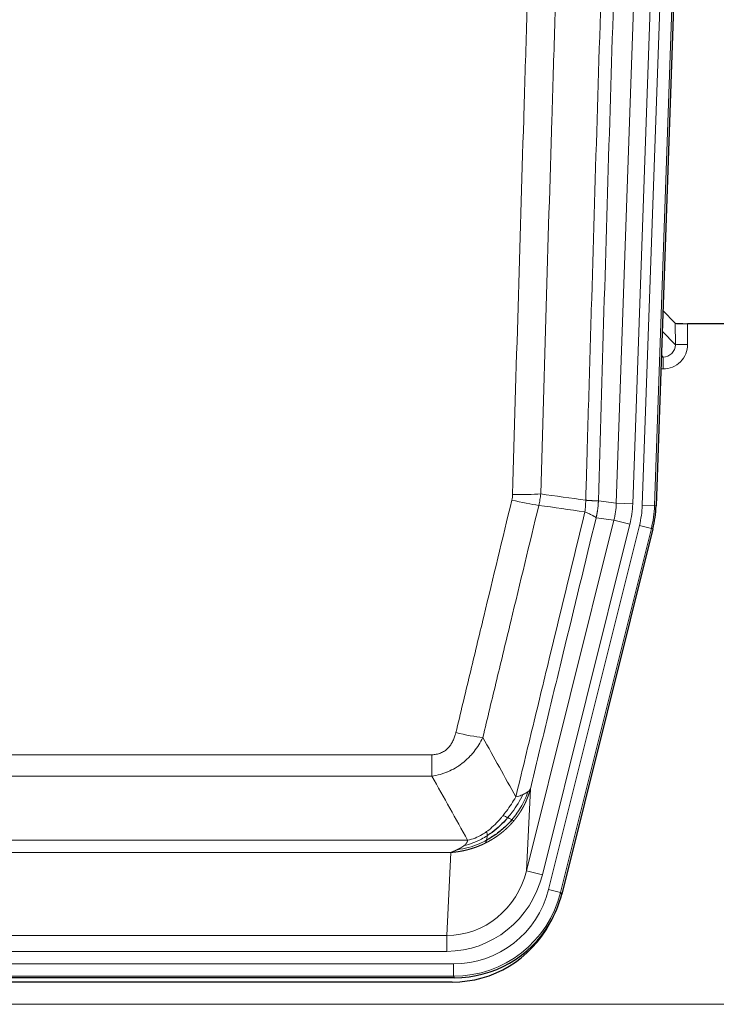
# Model space of a CAD drawing. Header units: inches. Extents: x 0 to 20790, y -12 to 14700.
# Tile 54 of 256: x 7078 to 7249, y 4926 to 5166. Entities that reach past the tile are written whole.
import ezdxf

# ---------------------------------------------------------------- set-up
doc = ezdxf.new("R2010")
doc.units = ezdxf.units.IN
doc.layers.add('1', color=7, linetype='Continuous', true_color=0xffffff)

msp = doc.modelspace()

# ---------------------------------------------------------------- linework, layer by layer
at = {"layer": '1', "color": 110, "linetype": 'Continuous', "lineweight": 13}
for p, q in [((7224.109, 5048.348), (7237.175, 5422.519)), ((7241.167, 5422.38), (7228.101, 5048.209)), ((7230.448, 5047.879), (7243.559, 5423.322)), ((7246.553, 5423.217), (7233.442, 5047.774)), ((7238.521, 5087.093), (7238.51, 5092.324)), ((7241.508, 5092.223), (7241.519, 5087.175)), ((7235.307, 5090.421), (7238.521, 5087.093)), ((7235.085, 5084.086), (7235.528, 5084.086)), ((7235.528, 5084.086), (7235.101, 5084.528)), ((7235.528, 5084.086), (7235.528, 5081.166)), ((7235.528, 5081.166), (7234.983, 5081.166)), ((7219.732, 5048.963), (7224.109, 5048.348)), ((7224.109, 5048.348), (7228.101, 5048.209)), ((7233.442, 5047.774), (7230.448, 5047.879)), ((7233.442, 5047.774), (7233.815, 5047.722)), ((7202.176, 4958.576), (7223.527, 5044.214)), ((7223.527, 5044.214), (7219.176, 5044.825)), ((7223.527, 5044.214), (7227.403, 5043.247)), ((7206.051, 4957.609), (7227.403, 5043.247)), ((7207.577, 4953.982), (7229.751, 5042.917)), ((7232.657, 5042.193), (7210.483, 4953.258)), ((7232.657, 5042.193), (7229.751, 5042.917)), ((7233.031, 5042.14), (7232.657, 5042.193)), ((6973.74, 4986.93), (7179.083, 4986.93)), ((7179.083, 4981.689), (7179.083, 4986.93)), ((7179.083, 4981.689), (6973.74, 4981.689)), ((7203.133, 4978.631), (7202.176, 4958.576)), ((6965.008, 4966.07), (7187.814, 4966.07)), ((7183.701, 4963.04), (6969.121, 4963.04)), ((7182.733, 4942.761), (7183.701, 4963.04)), ((7206.051, 4957.609), (7202.176, 4958.576)), ((7210.483, 4953.258), (7207.577, 4953.982)), ((7210.483, 4953.258), (7210.777, 4952.883)), ((6970.09, 4942.761), (7182.733, 4942.761)), ((7182.733, 4938.897), (7182.733, 4942.761)), ((7182.733, 4938.897), (6970.09, 4938.897)), ((6968.501, 4935.814), (7184.321, 4935.814)), ((7184.321, 4932.818), (7184.321, 4935.814)), ((7184.321, 4932.818), (6968.501, 4932.818)), ((7184.614, 4932.443), (7184.321, 4932.818)), ((6832.411, 4925.957), (7320.411, 4925.957))]:
    msp.add_line(p, q, dxfattribs=at)
at = {"layer": '1', "color": 2, "linetype": 'Continuous', "lineweight": 25}
for p, q in [((7246.933, 5423.367), (7233.815, 5047.722)), ((7238.51, 5092.324), (7235.482, 5095.459)), ((7271.411, 5092.223), (7241.508, 5092.223)), ((7233.031, 5042.14), (7210.777, 4952.883)), ((7184.614, 4932.443), (6968.208, 4932.443)), ((7184.023, 4931.4), (6968.8, 4931.4))]:
    msp.add_line(p, q, dxfattribs=at)
for centre, major_axis, ratio, start_param, end_param in [((7241.508, 5092.328), (3, 0), 0.0349646, 3.1753451, 4.712515), ((7206.795, 5048.673, 0), (-26.774, 3.763), 0.9986144, 3.0370169, 3.2461684), ((7184.557, 4959.48, 0), (-16.66, 21.323), 0.9977958, 3.5187977, 3.8037475), ((7183.997, 4958.416, 0), (-16.639, 21.297), 0.9990195, 2.4788434, 3.5628372), ((7184.557, 4959.48, 0), (-16.66, 21.323), 0.9977958, 2.4794378, 3.5187977)]:
    msp.add_ellipse(centre, major_axis=major_axis, ratio=ratio, start_param=start_param, end_param=end_param, dxfattribs=at)
at = {"layer": '1', "color": 110, "linetype": 'Continuous', "lineweight": 13}
for centre, major_axis, ratio, start_param, end_param in [((7235.515, 5087.175), (3.237, -5.067), 0.9977321, 5.7157535, 7.2865499), ((7235.515, 5087.097), (1.726, -2.474), 0.9943829, 5.6754356, 7.2462319), ((7241.519, 5087.097), (-3, -0.006), 0.0261769, 4.7123351, 6.249505), ((7198.591, 5050.262), (-9.719, 2.353), 0.1107863, 1.5976112, 2.3432486), ((7198.778, 5051.668), (-9.996, 0.288), 0.1133347, 1.5740649, 2.3314742), ((7204.083, 5049.055), (19.844, -2.789), 0.9980617, 6.1786096, 6.387761), ((7204.083, 5049.055, 0), (23.799, -3.345), 0.9986144, 6.1786096, 6.387761), ((7206.43, 5048.725, 0), (-23.799, 3.345), 0.9986144, 3.0370169, 3.2461684), ((7206.43, 5048.725), (26.766, -3.762), 0.9989218, 6.1786096, 6.387761), ((7184.929, 4993.688), (9.722, -2.342), 0.1329353, 4.744395, 5.4873531), ((7182.812, 4963.744), (-1.001, -20.961), 0.9530564, 0.0460885, 1.3674009), ((7182.812, 4963.744, 0), (-1.185, -24.82), 0.9658521, 0.0460885, 1.3674009), ((7184.27, 4959.846, 0), (-14.809, 18.954), 0.9977958, 2.4794378, 3.8037475), ((7184.27, 4959.846), (16.651, -21.313), 0.9982842, 5.6210305, 6.9453401)]:
    msp.add_ellipse(centre, major_axis=major_axis, ratio=ratio, start_param=start_param, end_param=end_param, dxfattribs=at)
for points, knots in [([(7216.643, 5049.094), (7216.698, 5051.027), (7216.754, 5052.961), (7216.866, 5056.828), (7217.035, 5062.63), (7217.43, 5076.171), (7217.774, 5087.783), (7218.467, 5111.016), (7219.407, 5142.016), (7220.866, 5188.58), (7221.87, 5219.666), (7222.444, 5237.164), (7222.508, 5239.109), (7222.636, 5242.998), (7222.828, 5248.831), (7223.28, 5262.444), (7223.671, 5274.115), (7224, 5283.842), (7224.066, 5285.787), (7224.198, 5289.678), (7224.396, 5295.514), (7224.861, 5309.131), (7225.264, 5320.802), (7226.075, 5344.142), (7227.173, 5375.261), (7228.3, 5406.373), (7228.872, 5421.928)], [0, 0, 0, 0, 0.015625, 0.015625, 0.03125, 0.0625, 0.125, 0.125, 0.25, 0.375, 0.5, 0.5, 0.515625, 0.515625, 0.53125, 0.5625, 0.625, 0.625, 0.640625, 0.640625, 0.65625, 0.6875, 0.75, 0.75, 0.875, 1, 1, 1, 1]), ([(7231.927, 5420.452), (7231.357, 5404.953), (7230.233, 5373.952), (7229.139, 5342.945), (7228.329, 5319.688), (7227.928, 5308.059), (7227.464, 5294.49), (7227.266, 5288.675), (7227.135, 5284.798), (7227.069, 5282.86), (7226.741, 5273.168), (7226.351, 5261.54), (7225.901, 5247.975), (7225.709, 5242.163), (7225.581, 5238.288), (7225.517, 5236.351), (7224.945, 5218.916), (7223.943, 5187.942), (7222.489, 5141.547), (7221.082, 5095.217), (7220.177, 5064.374), (7219.732, 5048.963)], [0, 0, 0, 0, 0.125, 0.25, 0.25, 0.3125, 0.34375, 0.359375, 0.359375, 0.375, 0.375, 0.4375, 0.46875, 0.484375, 0.484375, 0.5, 0.5, 0.625, 0.75, 0.875, 1, 1, 1, 1]), ([(7198.778, 5050.534), (7199.216, 5065.772), (7200.106, 5096.272), (7201.027, 5126.82), (7201.729, 5149.749), (7201.965, 5157.395), (7202.441, 5172.692), (7202.681, 5180.344), (7203.406, 5203.308), (7203.897, 5218.624), (7204.521, 5237.778), (7204.646, 5241.609), (7204.897, 5249.27), (7205.275, 5260.763), (7205.658, 5272.255), (7206.429, 5295.24), (7207.471, 5325.887), (7209.079, 5371.859), (7210.179, 5402.508), (7210.737, 5417.832)], [0, 0, 0, 0, 0.125, 0.25, 0.25, 0.3125, 0.3125, 0.375, 0.375, 0.5, 0.5, 0.53125, 0.53125, 0.5625, 0.625, 0.625, 0.75, 0.875, 1, 1, 1, 1]), ([(7217.62, 5417.489), (7217.062, 5402.183), (7215.96, 5371.573), (7214.35, 5325.658), (7213.306, 5295.049), (7212.535, 5272.093), (7212.152, 5260.615), (7211.773, 5249.137), (7211.521, 5241.485), (7211.396, 5237.659), (7210.771, 5218.529), (7210.28, 5203.232), (7209.553, 5180.296), (7209.313, 5172.654), (7208.837, 5157.376), (7208.6, 5149.739), (7207.897, 5126.839), (7206.976, 5096.33), (7206.084, 5065.868), (7205.646, 5050.649)], [0, 0, 0, 0, 0.125, 0.25, 0.375, 0.375, 0.4375, 0.46875, 0.46875, 0.5, 0.5, 0.625, 0.625, 0.6875, 0.6875, 0.75, 0.75, 0.875, 1, 1, 1, 1]), ([(7184.929, 4992.321), (7186.064, 4997.048), (7187.199, 5001.777), (7189.471, 5011.239), (7190.609, 5015.971), (7194.024, 5030.172), (7196.305, 5039.644), (7198.591, 5049.123)], [0, 0, 0, 0, 0.25, 0.25, 0.5, 0.5, 1, 1, 1, 1]), ([(7198.778, 5050.534), (7198.771, 5050.296), (7198.752, 5050.059), (7198.69, 5049.588), (7198.647, 5049.355), (7198.591, 5049.123)], [0, 0, 0, 0, 0.5, 0.5, 1, 1, 1, 1]), ([(7216.643, 5049.094), (7216.622, 5048.616), (7216.606, 5048.141), (7216.548, 5047.195), (7216.506, 5046.726), (7216.431, 5046.26)], [0, 0, 0, 0, 0.5, 0.5, 1, 1, 1, 1]), ([(7216.643, 5049.094), (7216.655, 5049.093), (7216.681, 5049.091), (7216.719, 5049.088), (7216.757, 5049.084), (7216.795, 5049.081), (7216.833, 5049.078), (7216.872, 5049.075), (7216.91, 5049.072), (7216.949, 5049.069), (7216.987, 5049.066), (7217.026, 5049.063), (7217.065, 5049.06), (7217.104, 5049.057), (7217.143, 5049.054), (7217.182, 5049.051), (7217.221, 5049.049), (7217.26, 5049.046), (7217.3, 5049.043), (7217.339, 5049.04), (7217.378, 5049.038), (7217.417, 5049.035), (7217.456, 5049.032), (7217.496, 5049.03), (7217.535, 5049.027), (7217.574, 5049.025), (7217.613, 5049.022), (7217.652, 5049.02), (7217.691, 5049.017), (7217.73, 5049.015), (7217.769, 5049.013), (7217.808, 5049.01), (7217.847, 5049.008), (7217.886, 5049.006), (7217.924, 5049.004), (7217.963, 5049.002), (7218.001, 5048.999), (7218.039, 5048.997), (7218.078, 5048.995), (7218.116, 5048.993), (7218.153, 5048.991), (7218.191, 5048.99), (7218.228, 5048.988), (7218.266, 5048.986), (7218.303, 5048.984), (7218.34, 5048.983), (7218.376, 5048.981), (7218.413, 5048.979), (7218.449, 5048.978), (7218.485, 5048.976), (7218.521, 5048.975), (7218.556, 5048.973), (7218.591, 5048.972), (7218.626, 5048.971), (7218.661, 5048.97), (7218.695, 5048.968), (7218.729, 5048.967), (7218.763, 5048.966), (7218.796, 5048.965), (7218.831, 5048.964), (7218.868, 5048.963), (7218.906, 5048.962), (7218.944, 5048.961), (7218.981, 5048.96), (7219.017, 5048.959), (7219.052, 5048.959), (7219.086, 5048.958), (7219.119, 5048.957), (7219.152, 5048.957), (7219.184, 5048.956), (7219.215, 5048.955), (7219.245, 5048.955), (7219.274, 5048.955), (7219.302, 5048.954), (7219.33, 5048.954), (7219.356, 5048.954), (7219.382, 5048.954), (7219.407, 5048.954), (7219.431, 5048.954), (7219.454, 5048.954), (7219.476, 5048.954), (7219.498, 5048.954), (7219.518, 5048.954), (7219.538, 5048.954), (7219.557, 5048.954), (7219.575, 5048.955), (7219.592, 5048.955), (7219.608, 5048.956), (7219.623, 5048.956), (7219.637, 5048.956), (7219.651, 5048.957), (7219.663, 5048.958), (7219.675, 5048.958), (7219.686, 5048.959), (7219.696, 5048.959), (7219.705, 5048.96), (7219.713, 5048.961), (7219.72, 5048.962), (7219.727, 5048.963), (7219.73, 5048.963), (7219.732, 5048.963)], [0, 0, 0, 0, 0.0069372, 0.0139334, 0.0209887, 0.028103, 0.0352764, 0.0425088, 0.0498003, 0.0571509, 0.0645605, 0.0720292, 0.0795569, 0.0871437, 0.0947896, 0.1024945, 0.1102584, 0.1180815, 0.1259636, 0.1339048, 0.141905, 0.1499643, 0.1580827, 0.1662601, 0.1744966, 0.1827922, 0.1911468, 0.1995605, 0.2080333, 0.2165651, 0.225156, 0.233806, 0.2425151, 0.2512832, 0.2601104, 0.2689967, 0.277942, 0.2869465, 0.29601, 0.3051325, 0.3143142, 0.3235549, 0.3328547, 0.3422136, 0.3516315, 0.3611085, 0.3706446, 0.3802398, 0.3898941, 0.3996074, 0.4093798, 0.4192113, 0.4291019, 0.4390515, 0.4490602, 0.459128, 0.4692549, 0.4794409, 0.4896859, 0.4999901, 0.5124905, 0.524991, 0.5374914, 0.5499918, 0.5624922, 0.5749926, 0.587493, 0.5999934, 0.6124937, 0.6249941, 0.6374944, 0.6499948, 0.6624951, 0.6749954, 0.6874957, 0.699996, 0.7124963, 0.7249966, 0.7374968, 0.7499971, 0.7624973, 0.7749976, 0.7874978, 0.799998, 0.8124982, 0.8249984, 0.8374986, 0.8499988, 0.8624989, 0.8749991, 0.8874992, 0.8999993, 0.9124995, 0.9249996, 0.9374997, 0.9499998, 0.9624998, 0.9749999, 0.9875, 1, 1, 1, 1]), ([(7219.732, 5048.963), (7219.732, 5048.951), (7219.73, 5048.903), (7219.727, 5048.801), (7219.72, 5048.635), (7219.708, 5048.405), (7219.69, 5048.112), (7219.661, 5047.756), (7219.619, 5047.337), (7219.575, 5046.978), (7219.537, 5046.703), (7219.511, 5046.531), (7219.485, 5046.365), (7219.458, 5046.202), (7219.431, 5046.045), (7219.403, 5045.892), (7219.375, 5045.743), (7219.347, 5045.599), (7219.318, 5045.459), (7219.289, 5045.323), (7219.261, 5045.193), (7219.232, 5045.066), (7219.204, 5044.944), (7219.185, 5044.864), (7219.176, 5044.825)], [0, 0, 0, 0, 0.0092499, 0.0337179, 0.073404, 0.128308, 0.1984299, 0.2837694, 0.3843264, 0.5001005, 0.5424888, 0.5838484, 0.6241794, 0.6634821, 0.7017567, 0.7390032, 0.7752221, 0.8104134, 0.8445775, 0.8777146, 0.909825, 0.9409091, 0.9709673, 1, 1, 1, 1]), ([(7205.187, 5047.849), (7202.899, 5038.384), (7200.615, 5028.924), (7197.195, 5014.743), (7196.057, 5010.017), (7193.781, 5000.569), (7192.645, 4995.847), (7191.509, 4991.126)], [0, 0, 0, 0, 0.5, 0.5, 0.75, 0.75, 1, 1, 1, 1]), ([(7199.577, 4976.617), (7200.975, 4982.411), (7202.374, 4988.208), (7205.176, 4999.806), (7206.579, 5005.608), (7210.793, 5023.019), (7213.608, 5034.635), (7216.431, 5046.26)], [0, 0, 0, 0, 0.25, 0.25, 0.5, 0.5, 1, 1, 1, 1]), ([(7219.176, 5044.825), (7216.49, 5033.777), (7213.81, 5022.736), (7209.799, 5006.187), (7208.464, 5000.673), (7205.796, 4989.649), (7204.464, 4984.139), (7203.133, 4978.631)], [0, 0, 0, 0, 0.5, 0.5, 0.75, 0.75, 1, 1, 1, 1]), ([(7216.431, 5046.26), (7216.839, 5046.067), (7217.212, 5045.893), (7217.87, 5045.583), (7218.156, 5045.446), (7218.627, 5045.209), (7218.813, 5045.109), (7219.077, 5044.942), (7219.154, 5044.876), (7219.176, 5044.825)], [0, 0, 0, 0, 0.25, 0.25, 0.5, 0.5, 0.75, 0.75, 1, 1, 1, 1]), ([(7184.929, 4992.321), (7184.908, 4992.233), (7184.886, 4992.146), (7184.84, 4991.972), (7184.816, 4991.885), (7184.741, 4991.626), (7184.686, 4991.455), (7184.568, 4991.117), (7184.505, 4990.95), (7184.368, 4990.62), (7184.295, 4990.457), (7184.138, 4990.136), (7184.054, 4989.978), (7183.918, 4989.744), (7183.872, 4989.667), (7183.775, 4989.514), (7183.726, 4989.438), (7183.572, 4989.214), (7183.464, 4989.07), (7183.236, 4988.791), (7183.116, 4988.657), (7182.927, 4988.464), (7182.829, 4988.369), (7182.728, 4988.278), (7182.66, 4988.218), (7182.626, 4988.188), (7182.451, 4988.042), (7182.307, 4987.934), (7181.86, 4987.631), (7181.543, 4987.462), (7181.123, 4987.292), (7181.038, 4987.26), (7180.865, 4987.201), (7180.778, 4987.174), (7180.516, 4987.098), (7180.34, 4987.058), (7179.986, 4986.993), (7179.807, 4986.969), (7179.447, 4986.938), (7179.265, 4986.93), (7179.083, 4986.93)], [0, 0, 0, 0, 0.03125, 0.03125, 0.0625, 0.0625, 0.125, 0.125, 0.1875, 0.1875, 0.25, 0.25, 0.3125, 0.3125, 0.34375, 0.34375, 0.375, 0.375, 0.4375, 0.4375, 0.5, 0.5, 0.53125, 0.546875, 0.546875, 0.5625, 0.5625, 0.625, 0.625, 0.75, 0.75, 0.78125, 0.78125, 0.8125, 0.8125, 0.875, 0.875, 0.9375, 0.9375, 1, 1, 1, 1]), ([(7191.509, 4991.126), (7191.212, 4990.515), (7190.886, 4989.923), (7190.173, 4988.779), (7189.786, 4988.227), (7189.158, 4987.431), (7188.886, 4987.106), (7188.601, 4986.79), (7188.486, 4986.664), (7188.427, 4986.602), (7188.252, 4986.416), (7188.133, 4986.293), (7187.531, 4985.693), (7187.022, 4985.244), (7186.349, 4984.722), (7186.213, 4984.62), (7186.006, 4984.47), (7185.937, 4984.42), (7185.797, 4984.323), (7185.727, 4984.274), (7185.375, 4984.036), (7185.088, 4983.855), (7184.212, 4983.341), (7183.607, 4983.037), (7182.903, 4982.739), (7182.825, 4982.707), (7182.667, 4982.643), (7182.588, 4982.612), (7182.35, 4982.52), (7182.191, 4982.462), (7181.711, 4982.295), (7181.388, 4982.195), (7180.413, 4981.924), (7179.753, 4981.786), (7179.083, 4981.689)], [0, 0, 0, 0, 0.125, 0.125, 0.25, 0.25, 0.3125, 0.328125, 0.328125, 0.34375, 0.34375, 0.375, 0.375, 0.5, 0.5, 0.53125, 0.53125, 0.546875, 0.546875, 0.5625, 0.5625, 0.625, 0.625, 0.75, 0.75, 0.765625, 0.765625, 0.78125, 0.78125, 0.8125, 0.8125, 0.875, 0.875, 1, 1, 1, 1]), ([(7199.577, 4976.617), (7198.884, 4975.477), (7198.117, 4974.288), (7196.99, 4972.758), (7196.7, 4972.38), (7196.401, 4972.01)], [0, 0, 0, 0, 0.75, 0.75, 1, 1, 1, 1]), ([(7201.284, 4977.176), (7200.585, 4975.711), (7199.714, 4974.256), (7198.354, 4972.438), (7197.997, 4971.993), (7197.626, 4971.561)], [0, 0, 0, 0, 0.75, 0.75, 1, 1, 1, 1]), ([(7202.494, 4977.848), (7201.882, 4976.035), (7200.986, 4974.256), (7199.456, 4972.074), (7199.046, 4971.544), (7198.611, 4971.034)], [0, 0, 0, 0, 0.75, 0.75, 1, 1, 1, 1]), ([(7203.133, 4978.631), (7203.127, 4978.608), (7203.115, 4978.562), (7203.097, 4978.494), (7203.079, 4978.426), (7203.061, 4978.358), (7203.042, 4978.291), (7203.023, 4978.223), (7203.004, 4978.156), (7202.985, 4978.09), (7202.966, 4978.024), (7202.947, 4977.957), (7202.927, 4977.892), (7202.907, 4977.826), (7202.887, 4977.761), (7202.867, 4977.696), (7202.847, 4977.632), (7202.827, 4977.568), (7202.806, 4977.504), (7202.785, 4977.44), (7202.765, 4977.377), (7202.744, 4977.313), (7202.722, 4977.251), (7202.701, 4977.188), (7202.68, 4977.126), (7202.658, 4977.064), (7202.637, 4977.002), (7202.615, 4976.941), (7202.593, 4976.88), (7202.571, 4976.819), (7202.549, 4976.759), (7202.527, 4976.699), (7202.505, 4976.639), (7202.482, 4976.579), (7202.46, 4976.52), (7202.437, 4976.461), (7202.414, 4976.402), (7202.391, 4976.344), (7202.369, 4976.286), (7202.345, 4976.228), (7202.322, 4976.171), (7202.299, 4976.113), (7202.276, 4976.056), (7202.252, 4976), (7202.229, 4975.943), (7202.205, 4975.887), (7202.182, 4975.832), (7202.158, 4975.776), (7202.134, 4975.721), (7202.11, 4975.666), (7202.087, 4975.611), (7202.063, 4975.557), (7202.038, 4975.503), (7202.014, 4975.449), (7201.99, 4975.396), (7201.966, 4975.343), (7201.942, 4975.29), (7201.917, 4975.237), (7201.893, 4975.185), (7201.868, 4975.133), (7201.844, 4975.081), (7201.819, 4975.029), (7201.795, 4974.978), (7201.77, 4974.927), (7201.745, 4974.877), (7201.721, 4974.826), (7201.696, 4974.776), (7201.671, 4974.726), (7201.646, 4974.677), (7201.621, 4974.628), (7201.597, 4974.579), (7201.572, 4974.53), (7201.547, 4974.482), (7201.522, 4974.434), (7201.497, 4974.386), (7201.472, 4974.338), (7201.447, 4974.291), (7201.422, 4974.244), (7201.397, 4974.197), (7201.372, 4974.151), (7201.347, 4974.105), (7201.322, 4974.059), (7201.296, 4974.013), (7201.271, 4973.968), (7201.246, 4973.923), (7201.221, 4973.878), (7201.196, 4973.833), (7201.171, 4973.789), (7201.146, 4973.745), (7201.121, 4973.701), (7201.096, 4973.658), (7201.071, 4973.614), (7201.046, 4973.571), (7201.021, 4973.529), (7200.996, 4973.486), (7200.971, 4973.444), (7200.946, 4973.402), (7200.921, 4973.361), (7200.896, 4973.319), (7200.871, 4973.278), (7200.846, 4973.237), (7200.821, 4973.197), (7200.797, 4973.157), (7200.772, 4973.117), (7200.747, 4973.077), (7200.722, 4973.037), (7200.698, 4972.998), (7200.673, 4972.959), (7200.648, 4972.92), (7200.624, 4972.882), (7200.599, 4972.843), (7200.575, 4972.805), (7200.55, 4972.768), (7200.526, 4972.73), (7200.502, 4972.693), (7200.477, 4972.656), (7200.453, 4972.619), (7200.429, 4972.583), (7200.405, 4972.547), (7200.381, 4972.511), (7200.357, 4972.475), (7200.333, 4972.439), (7200.309, 4972.404), (7200.285, 4972.369), (7200.261, 4972.334), (7200.237, 4972.3), (7200.214, 4972.266), (7200.19, 4972.232), (7200.166, 4972.198), (7200.143, 4972.164), (7200.12, 4972.131), (7200.096, 4972.098), (7200.073, 4972.065), (7200.05, 4972.033), (7200.027, 4972), (7200.004, 4971.968), (7199.981, 4971.936), (7199.958, 4971.905), (7199.935, 4971.873), (7199.912, 4971.842), (7199.89, 4971.811), (7199.867, 4971.781), (7199.845, 4971.75), (7199.822, 4971.72), (7199.8, 4971.69), (7199.778, 4971.66), (7199.756, 4971.631), (7199.734, 4971.601), (7199.712, 4971.572), (7199.69, 4971.544), (7199.668, 4971.515), (7199.647, 4971.487), (7199.625, 4971.459), (7199.604, 4971.431), (7199.582, 4971.403), (7199.561, 4971.375), (7199.54, 4971.348), (7199.519, 4971.321), (7199.498, 4971.294), (7199.477, 4971.268), (7199.456, 4971.241), (7199.435, 4971.215), (7199.415, 4971.189), (7199.395, 4971.164), (7199.374, 4971.138), (7199.354, 4971.113), (7199.334, 4971.088), (7199.314, 4971.063), (7199.294, 4971.039), (7199.274, 4971.014), (7199.255, 4970.99), (7199.235, 4970.966), (7199.216, 4970.942), (7199.196, 4970.919), (7199.177, 4970.895), (7199.158, 4970.872), (7199.139, 4970.849), (7199.12, 4970.827), (7199.108, 4970.812), (7199.101, 4970.804)], [0, 0, 0, 0, 0.0080212, 0.0160154, 0.0239827, 0.0319231, 0.0398365, 0.0477229, 0.0555824, 0.0634149, 0.0712205, 0.0789992, 0.0867509, 0.0944756, 0.1021734, 0.1098443, 0.1174881, 0.1251051, 0.1326951, 0.1402581, 0.1477942, 0.1553034, 0.1627856, 0.1702408, 0.1776691, 0.1850704, 0.1924448, 0.1997923, 0.2071128, 0.2144063, 0.2216729, 0.2289126, 0.2361253, 0.243311, 0.2504698, 0.2576016, 0.2647065, 0.2717845, 0.2788355, 0.2858595, 0.2928566, 0.2998268, 0.30677, 0.3136862, 0.3205755, 0.3274379, 0.3342733, 0.3410817, 0.3478632, 0.3546178, 0.3613454, 0.3680461, 0.3747198, 0.3813665, 0.3879863, 0.3945792, 0.4011451, 0.4076841, 0.4141961, 0.4206811, 0.4271393, 0.4335704, 0.4399746, 0.4463519, 0.4527022, 0.4590256, 0.465322, 0.4715915, 0.477834, 0.4840496, 0.4902382, 0.4963999, 0.5025346, 0.5086424, 0.5147232, 0.5207771, 0.526804, 0.532804, 0.5387771, 0.5447232, 0.5506423, 0.5565345, 0.5623997, 0.568238, 0.5740494, 0.5798338, 0.5855912, 0.5913217, 0.5970253, 0.6027019, 0.6083515, 0.6139742, 0.61957, 0.6251388, 0.6306807, 0.6361956, 0.6416836, 0.6471446, 0.6525787, 0.6579858, 0.663366, 0.6687192, 0.6740455, 0.6793448, 0.6846172, 0.6898627, 0.6950812, 0.7002727, 0.7054373, 0.710575, 0.7156857, 0.7207694, 0.7258262, 0.7308561, 0.735859, 0.740835, 0.745784, 0.7507061, 0.7556012, 0.7604694, 0.7653107, 0.7701249, 0.7749123, 0.7796727, 0.7844061, 0.7891127, 0.7937922, 0.7984448, 0.8030705, 0.8076692, 0.812241, 0.8167858, 0.8213037, 0.8257947, 0.8302587, 0.8346957, 0.8391058, 0.843489, 0.8478452, 0.8521745, 0.8564768, 0.8607522, 0.8650006, 0.8692221, 0.8734166, 0.8775842, 0.8817249, 0.8858386, 0.8899254, 0.8939852, 0.8980181, 0.902024, 0.906003, 0.909955, 0.9138802, 0.9177783, 0.9216495, 0.9254938, 0.9293111, 0.9331015, 0.936865, 0.9406015, 0.944311, 0.9479937, 0.9516493, 0.9552781, 0.9588799, 0.9624547, 0.9660026, 0.9695236, 0.9730176, 0.9764847, 0.9799249, 0.9833381, 0.9867243, 0.9900837, 0.993416, 0.9967215, 1, 1, 1, 1]), ([(7201.284, 4977.176), (7201.161, 4977.125), (7201.033, 4977.075), (7200.7, 4976.953), (7200.49, 4976.882), (7200.048, 4976.746), (7199.817, 4976.68), (7199.577, 4976.617)], [0, 0, 0, 0, 0.25, 0.25, 0.625, 0.625, 1, 1, 1, 1]), ([(7202.494, 4977.848), (7202.455, 4977.818), (7202.415, 4977.788), (7202.247, 4977.669), (7202.108, 4977.582), (7201.805, 4977.414), (7201.64, 4977.333), (7201.405, 4977.228), (7201.345, 4977.202), (7201.284, 4977.176)], [0, 0, 0, 0, 0.125, 0.125, 0.5, 0.5, 0.875, 0.875, 1, 1, 1, 1]), ([(7203.133, 4978.631), (7203.049, 4978.422), (7202.907, 4978.223), (7202.644, 4977.971), (7202.572, 4977.909), (7202.494, 4977.848)], [0, 0, 0, 0, 0.75, 0.75, 1, 1, 1, 1]), ([(7196.401, 4972.01), (7196.252, 4971.825), (7196.1, 4971.642), (7195.486, 4970.919), (7195.007, 4970.397), (7194.012, 4969.416), (7193.498, 4968.956), (7192.791, 4968.398), (7192.612, 4968.262), (7192.432, 4968.132)], [0, 0, 0, 0, 0.125, 0.125, 0.5, 0.5, 0.875, 0.875, 1, 1, 1, 1]), ([(7197.626, 4971.561), (7197.527, 4971.61), (7197.426, 4971.657), (7197.169, 4971.771), (7197.011, 4971.835), (7196.701, 4971.942), (7196.547, 4971.984), (7196.401, 4972.01)], [0, 0, 0, 0, 0.25, 0.25, 0.625, 0.625, 1, 1, 1, 1]), ([(7199.101, 4970.804), (7199.087, 4970.787), (7199.057, 4970.752), (7199.013, 4970.699), (7198.969, 4970.647), (7198.925, 4970.595), (7198.88, 4970.543), (7198.835, 4970.491), (7198.791, 4970.44), (7198.746, 4970.389), (7198.701, 4970.338), (7198.656, 4970.287), (7198.611, 4970.237), (7198.565, 4970.186), (7198.52, 4970.136), (7198.475, 4970.087), (7198.429, 4970.037), (7198.384, 4969.988), (7198.338, 4969.938), (7198.292, 4969.89), (7198.246, 4969.841), (7198.2, 4969.792), (7198.154, 4969.744), (7198.108, 4969.696), (7198.062, 4969.648), (7198.015, 4969.6), (7197.969, 4969.553), (7197.923, 4969.506), (7197.876, 4969.459), (7197.829, 4969.412), (7197.783, 4969.366), (7197.736, 4969.319), (7197.689, 4969.273), (7197.642, 4969.227), (7197.595, 4969.182), (7197.548, 4969.136), (7197.501, 4969.091), (7197.454, 4969.046), (7197.407, 4969.001), (7197.359, 4968.957), (7197.312, 4968.912), (7197.264, 4968.868), (7197.217, 4968.824), (7197.169, 4968.78), (7197.122, 4968.737), (7197.074, 4968.694), (7197.026, 4968.65), (7196.978, 4968.608), (7196.931, 4968.565), (7196.883, 4968.522), (7196.835, 4968.48), (7196.787, 4968.438), (7196.739, 4968.396), (7196.691, 4968.355), (7196.642, 4968.313), (7196.594, 4968.272), (7196.546, 4968.231), (7196.498, 4968.19), (7196.449, 4968.15), (7196.401, 4968.109), (7196.352, 4968.069), (7196.304, 4968.029), (7196.256, 4967.99), (7196.207, 4967.95), (7196.158, 4967.911), (7196.11, 4967.872), (7196.061, 4967.833), (7196.013, 4967.794), (7195.964, 4967.756), (7195.915, 4967.717), (7195.866, 4967.679), (7195.818, 4967.641), (7195.769, 4967.604), (7195.72, 4967.566), (7195.671, 4967.529), (7195.622, 4967.492), (7195.573, 4967.455), (7195.524, 4967.418), (7195.475, 4967.382), (7195.426, 4967.346), (7195.377, 4967.309), (7195.328, 4967.274), (7195.279, 4967.238), (7195.23, 4967.202), (7195.181, 4967.167), (7195.132, 4967.132), (7195.083, 4967.097), (7195.034, 4967.063), (7194.985, 4967.028), (7194.936, 4966.994), (7194.886, 4966.96), (7194.837, 4966.926), (7194.788, 4966.892), (7194.739, 4966.859), (7194.69, 4966.825), (7194.641, 4966.792), (7194.591, 4966.759), (7194.542, 4966.726), (7194.493, 4966.694), (7194.444, 4966.661), (7194.395, 4966.629), (7194.346, 4966.597), (7194.296, 4966.566), (7194.247, 4966.534), (7194.198, 4966.502), (7194.149, 4966.471), (7194.1, 4966.44), (7194.051, 4966.409), (7194.001, 4966.379), (7193.952, 4966.348), (7193.903, 4966.318), (7193.854, 4966.288), (7193.805, 4966.258), (7193.756, 4966.228), (7193.707, 4966.199), (7193.658, 4966.169), (7193.609, 4966.14), (7193.559, 4966.111), (7193.51, 4966.082), (7193.461, 4966.053), (7193.412, 4966.025), (7193.363, 4965.997), (7193.314, 4965.968), (7193.266, 4965.941), (7193.217, 4965.913), (7193.168, 4965.885), (7193.119, 4965.858), (7193.07, 4965.831), (7193.021, 4965.803), (7192.972, 4965.777), (7192.924, 4965.75), (7192.875, 4965.723), (7192.826, 4965.697), (7192.777, 4965.671), (7192.729, 4965.645), (7192.68, 4965.619), (7192.631, 4965.593), (7192.583, 4965.568), (7192.534, 4965.542), (7192.486, 4965.517), (7192.437, 4965.492), (7192.389, 4965.467), (7192.34, 4965.443), (7192.292, 4965.418), (7192.244, 4965.394), (7192.195, 4965.369), (7192.147, 4965.345), (7192.115, 4965.33), (7192.099, 4965.322)], [0, 0, 0, 0, 0.0076941, 0.0153765, 0.0230472, 0.0307061, 0.0383534, 0.045989, 0.0536129, 0.061225, 0.0688255, 0.0764143, 0.0839914, 0.0915567, 0.0991104, 0.1066524, 0.1141827, 0.1217013, 0.1292082, 0.1367034, 0.1441869, 0.1516588, 0.1591189, 0.1665674, 0.1740041, 0.1814292, 0.1888426, 0.1962444, 0.2036344, 0.2110128, 0.2183794, 0.2257344, 0.2330778, 0.2404094, 0.2477294, 0.2550377, 0.2623343, 0.2696193, 0.2768926, 0.2841542, 0.2914041, 0.2986424, 0.305869, 0.313084, 0.3202872, 0.3274789, 0.3346588, 0.3418271, 0.3489838, 0.3561287, 0.3632621, 0.3703837, 0.3774937, 0.3845921, 0.3916788, 0.3987539, 0.4058173, 0.412869, 0.4199092, 0.4269376, 0.4339544, 0.4409596, 0.4479532, 0.454935, 0.4619053, 0.4688639, 0.4758109, 0.4827462, 0.4896699, 0.496582, 0.5034825, 0.5103713, 0.5172485, 0.524114, 0.5309679, 0.5378102, 0.5446409, 0.55146, 0.5582674, 0.5650632, 0.5718474, 0.57862, 0.5853809, 0.5921303, 0.598868, 0.6055941, 0.6123087, 0.6190116, 0.6257029, 0.6323825, 0.6390506, 0.6457071, 0.652352, 0.6589853, 0.665607, 0.672217, 0.6788155, 0.6854024, 0.6919777, 0.6985414, 0.7050935, 0.7116341, 0.718163, 0.7246804, 0.7311862, 0.7376804, 0.744163, 0.750634, 0.7570935, 0.7635413, 0.7699776, 0.7764024, 0.7828155, 0.7892171, 0.7956072, 0.8019856, 0.8083525, 0.8147079, 0.8210516, 0.8273839, 0.8337045, 0.8400136, 0.8463112, 0.8525972, 0.8588716, 0.8651345, 0.8713859, 0.8776257, 0.8838539, 0.8900706, 0.8962758, 0.9024695, 0.9086516, 0.9148221, 0.9209812, 0.9271287, 0.9332646, 0.9393891, 0.945502, 0.9516034, 0.9576933, 0.9637717, 0.9698385, 0.9758938, 0.9819376, 0.9879699, 0.9939907, 1, 1, 1, 1]), ([(7198.611, 4971.034), (7198.58, 4971.051), (7198.548, 4971.069), (7198.414, 4971.144), (7198.301, 4971.207), (7198.051, 4971.343), (7197.915, 4971.416), (7197.724, 4971.513), (7197.675, 4971.537), (7197.626, 4971.561)], [0, 0, 0, 0, 0.125, 0.125, 0.5, 0.5, 0.875, 0.875, 1, 1, 1, 1]), ([(7199.101, 4970.804), (7199.03, 4970.817), (7198.931, 4970.862), (7198.729, 4970.969), (7198.673, 4971), (7198.611, 4971.034)], [0, 0, 0, 0, 0.75, 0.75, 1, 1, 1, 1]), ([(7192.582, 4967.15), (7192.125, 4966.858), (7191.661, 4966.587), (7189.79, 4965.593), (7188.354, 4965.052), (7186.943, 4964.732)], [0, 0, 0, 0, 0.25, 0.25, 1, 1, 1, 1]), ([(7192.432, 4968.132), (7192.071, 4967.871), (7191.704, 4967.629), (7190.21, 4966.748), (7189.034, 4966.283), (7187.814, 4966.07)], [0, 0, 0, 0, 0.25, 0.25, 1, 1, 1, 1]), ([(7192.413, 4966.034), (7192.426, 4966.074), (7192.437, 4966.115), (7192.482, 4966.284), (7192.511, 4966.421), (7192.555, 4966.705), (7192.57, 4966.854), (7192.58, 4967.051), (7192.581, 4967.101), (7192.582, 4967.15)], [0, 0, 0, 0, 0.125, 0.125, 0.5, 0.5, 0.875, 0.875, 1, 1, 1, 1]), ([(7192.582, 4967.15), (7192.584, 4967.248), (7192.582, 4967.345), (7192.569, 4967.579), (7192.553, 4967.713), (7192.505, 4967.95), (7192.472, 4968.053), (7192.432, 4968.132)], [0, 0, 0, 0, 0.25, 0.25, 0.625, 0.625, 1, 1, 1, 1]), ([(7192.099, 4965.322), (7192.077, 4965.311), (7192.034, 4965.29), (7191.969, 4965.258), (7191.904, 4965.227), (7191.839, 4965.195), (7191.774, 4965.165), (7191.709, 4965.134), (7191.643, 4965.103), (7191.578, 4965.073), (7191.513, 4965.043), (7191.448, 4965.014), (7191.383, 4964.984), (7191.318, 4964.955), (7191.253, 4964.926), (7191.187, 4964.897), (7191.122, 4964.869), (7191.057, 4964.841), (7190.992, 4964.813), (7190.926, 4964.785), (7190.861, 4964.758), (7190.796, 4964.73), (7190.731, 4964.703), (7190.665, 4964.676), (7190.6, 4964.65), (7190.535, 4964.624), (7190.47, 4964.598), (7190.405, 4964.572), (7190.339, 4964.546), (7190.274, 4964.521), (7190.209, 4964.496), (7190.144, 4964.471), (7190.078, 4964.446), (7190.013, 4964.422), (7189.948, 4964.397), (7189.883, 4964.374), (7189.818, 4964.35), (7189.753, 4964.326), (7189.687, 4964.303), (7189.622, 4964.28), (7189.557, 4964.257), (7189.492, 4964.235), (7189.427, 4964.212), (7189.362, 4964.19), (7189.297, 4964.168), (7189.232, 4964.147), (7189.167, 4964.125), (7189.102, 4964.104), (7189.037, 4964.083), (7188.972, 4964.062), (7188.907, 4964.041), (7188.843, 4964.021), (7188.778, 4964.001), (7188.713, 4963.981), (7188.648, 4963.961), (7188.584, 4963.942), (7188.519, 4963.923), (7188.454, 4963.904), (7188.39, 4963.885), (7188.325, 4963.866), (7188.26, 4963.848), (7188.196, 4963.83), (7188.131, 4963.812), (7188.067, 4963.794), (7188.003, 4963.777), (7187.938, 4963.759), (7187.874, 4963.742), (7187.81, 4963.725), (7187.745, 4963.709), (7187.681, 4963.692), (7187.617, 4963.676), (7187.553, 4963.66), (7187.489, 4963.644), (7187.425, 4963.628), (7187.361, 4963.613), (7187.297, 4963.598), (7187.233, 4963.583), (7187.17, 4963.568), (7187.106, 4963.553), (7187.042, 4963.539), (7186.978, 4963.525), (7186.915, 4963.511), (7186.851, 4963.497), (7186.788, 4963.483), (7186.724, 4963.47), (7186.661, 4963.457), (7186.598, 4963.444), (7186.535, 4963.431), (7186.471, 4963.418), (7186.408, 4963.406), (7186.345, 4963.393), (7186.282, 4963.381), (7186.219, 4963.37), (7186.156, 4963.358), (7186.094, 4963.346), (7186.031, 4963.335), (7185.968, 4963.324), (7185.905, 4963.313), (7185.843, 4963.302), (7185.78, 4963.292), (7185.718, 4963.282), (7185.656, 4963.271), (7185.593, 4963.261), (7185.531, 4963.252), (7185.469, 4963.242), (7185.407, 4963.233), (7185.345, 4963.223), (7185.283, 4963.214), (7185.221, 4963.205), (7185.16, 4963.197), (7185.098, 4963.188), (7185.036, 4963.18), (7184.975, 4963.172), (7184.913, 4963.164), (7184.852, 4963.156), (7184.791, 4963.148), (7184.729, 4963.141), (7184.668, 4963.134), (7184.607, 4963.127), (7184.546, 4963.12), (7184.485, 4963.113), (7184.424, 4963.106), (7184.364, 4963.1), (7184.303, 4963.094), (7184.242, 4963.088), (7184.182, 4963.082), (7184.122, 4963.076), (7184.061, 4963.07), (7184.001, 4963.065), (7183.941, 4963.06), (7183.881, 4963.055), (7183.821, 4963.05), (7183.761, 4963.045), (7183.721, 4963.042), (7183.701, 4963.04)], [0, 0, 0, 0, 0.0081592, 0.0163092, 0.0244501, 0.0325819, 0.0407045, 0.0488181, 0.0569225, 0.0650178, 0.0731041, 0.0811812, 0.0892493, 0.0973083, 0.1053581, 0.113399, 0.1214307, 0.1294534, 0.137467, 0.1454716, 0.1534671, 0.1614536, 0.169431, 0.1773994, 0.1853588, 0.1933091, 0.2012504, 0.2091827, 0.217106, 0.2250203, 0.2329256, 0.2408219, 0.2487092, 0.2565875, 0.2644568, 0.2723172, 0.2801686, 0.288011, 0.2958444, 0.303669, 0.3114845, 0.3192911, 0.3270888, 0.3348775, 0.3426574, 0.3504282, 0.3581902, 0.3659433, 0.3736874, 0.3814227, 0.389149, 0.3968665, 0.4045751, 0.4122748, 0.4199656, 0.4276476, 0.4353206, 0.4429849, 0.4506403, 0.4582868, 0.4659245, 0.4735534, 0.4811734, 0.4887846, 0.496387, 0.5039805, 0.5115653, 0.5191413, 0.5267084, 0.5342668, 0.5418164, 0.5493572, 0.5568893, 0.5644125, 0.5719271, 0.5794328, 0.5869298, 0.5944181, 0.6018976, 0.6093684, 0.6168305, 0.6242839, 0.6317285, 0.6391644, 0.6465917, 0.6540102, 0.6614201, 0.6688212, 0.6762137, 0.6835975, 0.6909727, 0.6983392, 0.705697, 0.7130462, 0.7203868, 0.7277187, 0.735042, 0.7423567, 0.7496628, 0.7569603, 0.7642491, 0.7715294, 0.7788011, 0.7860642, 0.7933187, 0.8005646, 0.807802, 0.8150309, 0.8222512, 0.8294629, 0.8366661, 0.8438608, 0.851047, 0.8582246, 0.8653938, 0.8725544, 0.8797065, 0.8868502, 0.8939854, 0.9011121, 0.9082303, 0.9153401, 0.9224414, 0.9295343, 0.9366187, 0.9436947, 0.9507623, 0.9578214, 0.9648722, 0.9719145, 0.9789485, 0.985974, 0.9929912, 1, 1, 1, 1]), ([(7192.413, 4966.034), (7191.836, 4965.724), (7191.248, 4965.443), (7188.874, 4964.437), (7187.044, 4963.955), (7185.272, 4963.732)], [0, 0, 0, 0, 0.25, 0.25, 1, 1, 1, 1]), ([(7185.272, 4963.732), (7185.286, 4963.739), (7185.314, 4963.752), (7185.356, 4963.772), (7185.396, 4963.792), (7185.436, 4963.811), (7185.474, 4963.831), (7185.512, 4963.849), (7185.548, 4963.868), (7185.583, 4963.886), (7185.618, 4963.903), (7185.651, 4963.92), (7185.683, 4963.937), (7185.714, 4963.953), (7185.744, 4963.969), (7185.773, 4963.984), (7185.801, 4963.999), (7185.827, 4964.014), (7185.853, 4964.027), (7185.878, 4964.041), (7185.902, 4964.054), (7185.924, 4964.066), (7185.946, 4964.078), (7185.966, 4964.089), (7185.986, 4964.1), (7186.004, 4964.11), (7186.022, 4964.12), (7186.038, 4964.129), (7186.053, 4964.137), (7186.067, 4964.145), (7186.08, 4964.153), (7186.092, 4964.159), (7186.103, 4964.166), (7186.113, 4964.171), (7186.122, 4964.176), (7186.13, 4964.181), (7186.137, 4964.185), (7186.143, 4964.188), (7186.147, 4964.191), (7186.16, 4964.198), (7186.181, 4964.21), (7186.21, 4964.227), (7186.238, 4964.244), (7186.266, 4964.262), (7186.294, 4964.279), (7186.322, 4964.296), (7186.349, 4964.313), (7186.376, 4964.33), (7186.403, 4964.346), (7186.429, 4964.363), (7186.455, 4964.38), (7186.481, 4964.397), (7186.506, 4964.413), (7186.531, 4964.43), (7186.556, 4964.446), (7186.58, 4964.463), (7186.604, 4964.479), (7186.628, 4964.496), (7186.651, 4964.512), (7186.674, 4964.528), (7186.697, 4964.544), (7186.719, 4964.56), (7186.741, 4964.576), (7186.763, 4964.592), (7186.784, 4964.608), (7186.805, 4964.624), (7186.826, 4964.64), (7186.846, 4964.655), (7186.866, 4964.671), (7186.886, 4964.686), (7186.905, 4964.701), (7186.925, 4964.717), (7186.937, 4964.727), (7186.943, 4964.732)], [0, 0, 0, 0, 0.0247661, 0.0489206, 0.0724636, 0.0953949, 0.1177147, 0.1394229, 0.1605195, 0.1810045, 0.2008779, 0.2201398, 0.23879, 0.2568287, 0.2742558, 0.2910713, 0.3072753, 0.3228676, 0.3378484, 0.3522176, 0.3659752, 0.3791212, 0.3916556, 0.4035785, 0.4148897, 0.4255894, 0.4356775, 0.445154, 0.454019, 0.4622723, 0.4699141, 0.4769443, 0.4833629, 0.48917, 0.4943654, 0.4989493, 0.5029216, 0.5062824, 0.5090316, 0.5111692, 0.5284651, 0.5456049, 0.5625886, 0.5794163, 0.5960881, 0.612604, 0.6289642, 0.6451687, 0.6612176, 0.6771111, 0.6928491, 0.7084319, 0.7238594, 0.7391318, 0.7542492, 0.7692118, 0.7840195, 0.7986726, 0.8131712, 0.8275153, 0.8417051, 0.8557408, 0.8696224, 0.8833501, 0.8969241, 0.9103445, 0.9236114, 0.936725, 0.9496856, 0.9624932, 0.975148, 0.9876502, 1, 1, 1, 1]), ([(7186.943, 4964.732), (7186.951, 4964.738), (7186.967, 4964.752), (7186.991, 4964.771), (7187.014, 4964.791), (7187.037, 4964.811), (7187.06, 4964.831), (7187.082, 4964.85), (7187.104, 4964.87), (7187.126, 4964.89), (7187.147, 4964.91), (7187.168, 4964.93), (7187.189, 4964.95), (7187.209, 4964.97), (7187.229, 4964.99), (7187.249, 4965.01), (7187.268, 4965.03), (7187.287, 4965.051), (7187.306, 4965.071), (7187.324, 4965.091), (7187.342, 4965.111), (7187.36, 4965.131), (7187.377, 4965.151), (7187.394, 4965.172), (7187.411, 4965.192), (7187.427, 4965.212), (7187.443, 4965.233), (7187.459, 4965.253), (7187.474, 4965.273), (7187.489, 4965.294), (7187.504, 4965.314), (7187.518, 4965.334), (7187.532, 4965.355), (7187.546, 4965.375), (7187.559, 4965.395), (7187.572, 4965.416), (7187.585, 4965.436), (7187.597, 4965.457), (7187.609, 4965.477), (7187.621, 4965.498), (7187.632, 4965.518), (7187.643, 4965.538), (7187.654, 4965.559), (7187.664, 4965.579), (7187.674, 4965.6), (7187.684, 4965.62), (7187.694, 4965.641), (7187.703, 4965.661), (7187.711, 4965.682), (7187.72, 4965.702), (7187.728, 4965.723), (7187.735, 4965.743), (7187.743, 4965.764), (7187.75, 4965.784), (7187.757, 4965.805), (7187.763, 4965.825), (7187.769, 4965.846), (7187.775, 4965.866), (7187.78, 4965.886), (7187.785, 4965.907), (7187.79, 4965.927), (7187.795, 4965.948), (7187.799, 4965.968), (7187.802, 4965.989), (7187.806, 4966.009), (7187.809, 4966.029), (7187.812, 4966.05), (7187.813, 4966.063), (7187.814, 4966.07)], [0, 0, 0, 0, 0.0185022, 0.0368847, 0.0551481, 0.073293, 0.0913199, 0.1092294, 0.1270222, 0.1446988, 0.1622598, 0.1797059, 0.1970378, 0.2142561, 0.2313614, 0.2483544, 0.265236, 0.2820066, 0.2986672, 0.3152184, 0.331661, 0.3479958, 0.3642235, 0.380345, 0.3963611, 0.4122725, 0.4280803, 0.4437851, 0.459388, 0.4748898, 0.4902915, 0.5055939, 0.5207981, 0.535905, 0.5509156, 0.565831, 0.5806521, 0.5953801, 0.6100159, 0.6245607, 0.6390157, 0.6533819, 0.6676604, 0.6818526, 0.6959596, 0.7099825, 0.7239227, 0.7377815, 0.75156, 0.7652597, 0.7788818, 0.7924277, 0.8058989, 0.8192966, 0.8326224, 0.8458776, 0.8590638, 0.8721825, 0.8852351, 0.8982233, 0.9111485, 0.9240124, 0.9368166, 0.9495628, 0.9622525, 0.9748874, 0.9874694, 1, 1, 1, 1]), ([(7192.099, 4965.322), (7192.132, 4965.38), (7192.171, 4965.449), (7192.253, 4965.611), (7192.296, 4965.703), (7192.363, 4965.878), (7192.389, 4965.954), (7192.413, 4966.034)], [0, 0, 0, 0, 0.375, 0.375, 0.75, 0.75, 1, 1, 1, 1]), ([(7183.701, 4963.04), (7183.706, 4963.043), (7183.717, 4963.047), (7183.733, 4963.054), (7183.75, 4963.061), (7183.767, 4963.069), (7183.784, 4963.076), (7183.802, 4963.083), (7183.821, 4963.091), (7183.839, 4963.099), (7183.858, 4963.107), (7183.878, 4963.115), (7183.897, 4963.123), (7183.918, 4963.132), (7183.938, 4963.141), (7183.959, 4963.149), (7183.981, 4963.158), (7184.002, 4963.167), (7184.025, 4963.177), (7184.047, 4963.186), (7184.07, 4963.196), (7184.093, 4963.206), (7184.117, 4963.216), (7184.141, 4963.226), (7184.166, 4963.236), (7184.191, 4963.247), (7184.216, 4963.257), (7184.242, 4963.268), (7184.268, 4963.279), (7184.294, 4963.291), (7184.321, 4963.302), (7184.348, 4963.314), (7184.376, 4963.326), (7184.404, 4963.338), (7184.433, 4963.35), (7184.462, 4963.363), (7184.491, 4963.375), (7184.52, 4963.388), (7184.55, 4963.401), (7184.581, 4963.415), (7184.612, 4963.428), (7184.643, 4963.442), (7184.675, 4963.456), (7184.707, 4963.47), (7184.739, 4963.485), (7184.772, 4963.5), (7184.805, 4963.515), (7184.838, 4963.53), (7184.872, 4963.545), (7184.907, 4963.561), (7184.942, 4963.577), (7184.977, 4963.593), (7185.012, 4963.609), (7185.048, 4963.626), (7185.085, 4963.643), (7185.121, 4963.66), (7185.158, 4963.678), (7185.196, 4963.695), (7185.234, 4963.713), (7185.259, 4963.726), (7185.272, 4963.732)], [0, 0, 0, 0, 0.0121901, 0.0245516, 0.0370849, 0.0497905, 0.0626689, 0.0757204, 0.0889455, 0.1023447, 0.1159182, 0.1296666, 0.14359, 0.1576889, 0.1719636, 0.1864145, 0.2010418, 0.2158458, 0.2308268, 0.2459852, 0.261321, 0.2768347, 0.2925265, 0.3083966, 0.3244452, 0.3406727, 0.357079, 0.3736646, 0.3904296, 0.4073742, 0.4244986, 0.4418029, 0.4592875, 0.4769523, 0.4947976, 0.5128236, 0.5310305, 0.5494183, 0.5679872, 0.5867374, 0.605669, 0.6247822, 0.644077, 0.6635537, 0.6832123, 0.7030529, 0.7230758, 0.7432809, 0.7636685, 0.7842385, 0.8049912, 0.8259267, 0.8470449, 0.8683461, 0.8898303, 0.9114976, 0.9333482, 0.955382, 0.9775993, 1, 1, 1, 1])]:
    msp.add_open_spline(points, degree=3, knots=knots, dxfattribs=at)
for points in [[(7205.646, 5050.649), (7205.605, 5050.175), (7205.488, 5049.235), (7205.299, 5048.309), (7205.187, 5047.849)], [(7205.646, 5050.649), (7209.312, 5050.133), (7212.978, 5049.614), (7216.643, 5049.094)], [(7216.431, 5046.26), (7212.683, 5046.792), (7208.935, 5047.322), (7205.187, 5047.849)], [(7191.509, 4991.126), (7194.213, 4986.294), (7196.903, 4981.458), (7199.577, 4976.617)], [(7187.814, 4966.07), (7184.921, 4971.282), (7182.01, 4976.488), (7179.083, 4981.689)]]:
    msp.add_open_spline(points, degree=3, dxfattribs=at)
at = {"layer": '1', "color": 2, "linetype": 'Continuous', "lineweight": 25}
for points in [[(7198.611, 4971.034), (7198.394, 4970.779), (7198.17, 4970.529), (7197.252, 4969.549), (7196.511, 4968.861), (7194.946, 4967.602), (7194.123, 4967.029), (7192.989, 4966.351), (7192.702, 4966.189), (7192.413, 4966.034)], [(7197.626, 4971.561), (7197.44, 4971.345), (7197.25, 4971.133), (7196.479, 4970.296), (7195.869, 4969.701), (7194.599, 4968.589), (7193.94, 4968.074), (7193.038, 4967.447), (7192.811, 4967.296), (7192.582, 4967.15)]]:
    msp.add_open_spline(points, degree=3, knots=[0, 0, 0, 0, 0.125, 0.125, 0.5, 0.5, 0.875, 0.875, 1, 1, 1, 1], dxfattribs=at)

doc.saveas('drawing.dxf')
